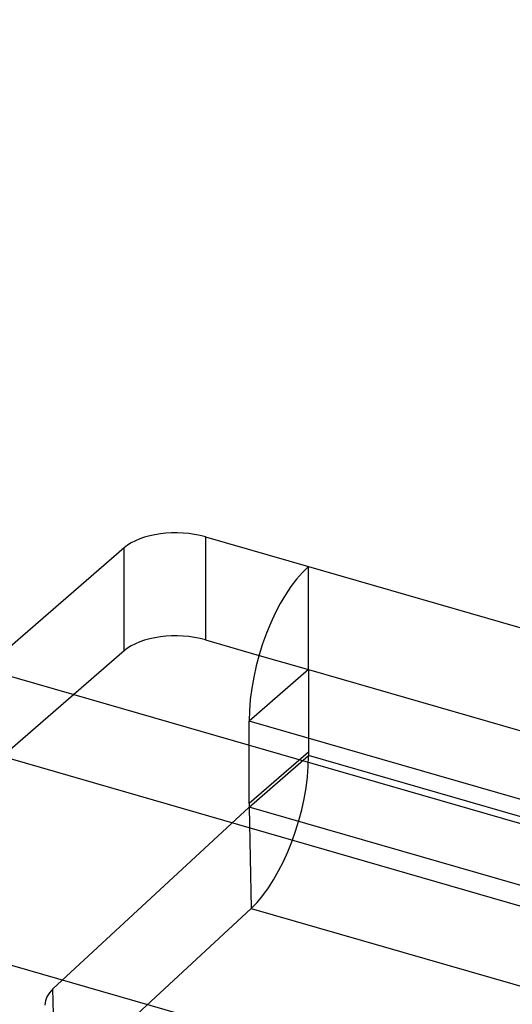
# Model space of a CAD drawing. Header units: millimetres. Extents: x -24 to 80, y -43 to 164.
# Tile 189 of 223: x 47.47 to 51.61, y 121.17 to 129.45. Entities that reach past the tile are written whole.
import ezdxf

# ---------------------------------------------------------------- set-up
doc = ezdxf.new("R2010")
doc.units = ezdxf.units.MM
doc.layers.add('MAIN-1', color=7, linetype='Continuous')
doc.layers.add('MAIN-2', color=7, linetype='Continuous')

msp = doc.modelspace()

# ---------------------------------------------------------------- linework, layer by layer
at = {"layer": 'MAIN-1'}
for p, q in [((-22.9546, 141.813), (54.2949, 119.513)), ((49.0275, 125.1039), (49.8935, 124.8539)), ((49.0275, 125.1039), (49.0275, 124.2378)), ((48.3445, 125.0124), (46.3445, 123.2803)), ((48.3445, 124.1463), (48.3445, 125.0124)), ((49.8935, 124.8539), (57.6877, 122.6039)), ((49.0275, 124.2378), (49.4775, 124.1079)), ((48.3445, 124.1463), (46.3445, 122.4143)), ((47.9195, 123.7783), (55.0959, 121.7066)), ((49.3935, 123.3528), (49.3935, 123.5548)), ((56.5243, 121.4963), (49.3935, 123.5548))]:
    msp.add_line(p, q, dxfattribs=at)
for centre, major_axis, ratio, start_param, end_param in [((48.7775, 124.8874), (0.5, 0), 0.5, 1.047198, 2.617994), ((49.8935, 123.9878), (-0.2774, -0.9608), 0.433013, -2.55359, -0.982794), ((48.7775, 124.0213), (-0.5, 0), 0.5, -2.094395, -0.523599)]:
    msp.add_ellipse(centre, major_axis=major_axis, ratio=ratio, start_param=start_param, end_param=end_param, dxfattribs=at)
at = {"layer": 'MAIN-2'}
for p, q in [((-19.5555, 142.5638), (55.0959, 121.0138)), ((-13.2791, 141.4448), (47.9195, 123.7783)), ((49.8935, 123.9878), (49.8935, 124.8539)), ((49.4775, 124.1079), (49.8935, 123.9878)), ((49.8935, 123.9878), (49.3935, 123.5548)), ((49.8935, 123.9878), (57.6877, 121.7378)), ((49.8935, 123.9878), (49.8935, 123.295)), ((49.3935, 122.862), (49.3935, 123.3528)), ((49.8935, 123.295), (49.3935, 122.862)), ((49.3935, 122.8318), (49.8935, 123.2648)), ((49.8935, 123.295), (49.8935, 123.2648)), ((57.6877, 121.0148), (49.8935, 123.2648)), ((49.3935, 122.8318), (47.7448, 121.3042)), ((49.3935, 122.862), (49.3935, 122.8318)), ((55.8459, 120.9691), (49.3935, 122.8318)), ((49.3935, 122.8318), (49.411, 121.9814)), ((47.7623, 120.4539), (49.411, 121.9814)), ((49.411, 121.9814), (57.2052, 119.7314)), ((47.7623, 120.4539), (47.7448, 121.3042))]:
    msp.add_line(p, q, dxfattribs=at)
for centre, major_axis, ratio, start_param, end_param in [((49.3935, 122.8318), (-0.2774, -0.9608), 0.433013, 0.622909, 2.158799), ((48.1778, 121.1792), (-0.4999, -0.0103), 0.52587, -0.534125, -0.000112)]:
    msp.add_ellipse(centre, major_axis=major_axis, ratio=ratio, start_param=start_param, end_param=end_param, dxfattribs=at)

doc.saveas('drawing.dxf')
